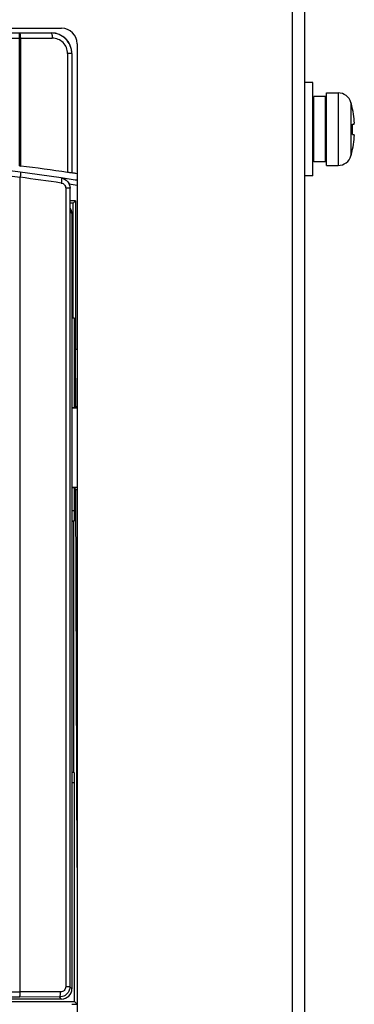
# Model space of a CAD drawing. Header units: millimetres. Extents: x 1117 to 38156, y -1945 to 7303.
# Tile 152 of 256: x 5592 to 5625, y 745 to 840. Entities that reach past the tile are written whole.
import ezdxf

# ---------------------------------------------------------------- set-up
doc = ezdxf.new("R2010")
doc.units = ezdxf.units.MM

msp = doc.modelspace()

# ---------------------------------------------------------------- linework, layer by layer
at = {"linetype": 'Continuous'}
for p, q in [((5619.911, 887.6), (5619.911, 469.6)), ((5618.711, 874.6), (5618.711, 484.1)), ((5529.411, 839.35), (5596.411, 839.35)), ((5530.411, 838.9), (5595.411, 838.9)), ((5533.363, 838.374), (5592.46, 838.374)), ((5592.362, 838.874), (5533.461, 838.874)), ((5592.362, 838.874), (5595.411, 838.884)), ((5592.362, 826.054), (5592.362, 838.874)), ((5592.46, 838.374), (5595.509, 838.384)), ((5592.46, 826.042), (5592.46, 838.374)), ((5595.411, 838.9), (5595.411, 838.884)), ((5597.911, 837.85), (5597.911, 669.35)), ((5597.411, 836.9), (5596.999, 836.9)), ((5596.999, 836.9), (5596.999, 825.432)), ((5597.401, 836.9), (5597.401, 825.377)), ((5597.411, 836.9), (5597.411, 825.381)), ((5620.711, 834.1), (5619.911, 834.1)), ((5620.711, 825.1), (5620.711, 834.1)), ((5621.911, 832.75), (5620.811, 832.75)), ((5620.811, 826.45), (5620.811, 832.75)), ((5621.911, 826.45), (5621.911, 832.75)), ((5622.011, 833.1), (5623.14, 833.1)), ((5622.011, 826.1), (5622.011, 833.1)), ((5623.14, 833.1), (5623.14, 826.1)), ((5620.711, 831.6), (5620.811, 831.6)), ((5621.911, 831.6), (5622.011, 831.6)), ((5624.386, 832.171), (5624.386, 827.028)), ((5624.539, 831.522), (5624.552, 831.529)), ((5624.539, 830.1), (5624.691, 830.1)), ((5624.539, 829.1), (5624.691, 829.1)), ((5624.552, 827.671), (5624.539, 827.678)), ((5620.711, 827.6), (5620.811, 827.6)), ((5621.911, 827.6), (5622.011, 827.6)), ((5592.362, 826.054), (5592.46, 826.042)), ((5621.911, 826.45), (5620.811, 826.45)), ((5622.011, 826.1), (5623.14, 826.1)), ((5592.411, 746.359), (5592.411, 824.943)), ((5597.411, 825.381), (5597.401, 825.377)), ((5620.711, 825.1), (5619.911, 825.1)), ((5597.217, 823.911), (5596.815, 823.911)), ((5596.815, 823.911), (5596.815, 746.844)), ((5597.217, 823.911), (5597.217, 746.836)), ((5597.237, 823.908), (5597.217, 823.911)), ((5597.237, 821.624), (5597.237, 823.908)), ((5597.763, 822.697), (5597.237, 822.697)), ((5597.522, 822.457), (5597.237, 822.457)), ((5597.763, 822.697), (5597.522, 822.457)), ((5597.522, 811.35), (5597.522, 822.457)), ((5597.763, 822.697), (5597.763, 808.35)), ((5597.411, 821.449), (5597.237, 821.624)), ((5597.411, 821.45), (5597.411, 746.65)), ((5597.658, 811.35), (5597.411, 811.35)), ((5597.658, 802.716), (5597.658, 811.35)), ((5597.911, 808.35), (5597.763, 808.35)), ((5597.779, 802.838), (5597.763, 808.35)), ((5597.658, 802.716), (5597.411, 802.716)), ((5597.928, 802.69), (5597.411, 802.69)), ((5597.779, 802.838), (5597.658, 802.716)), ((5597.779, 802.838), (5597.911, 802.838)), ((5597.928, 795.009), (5597.411, 795.009)), ((5597.658, 794.983), (5597.411, 794.983)), ((5597.803, 794.838), (5597.658, 794.983)), ((5597.658, 792.794), (5597.658, 794.983)), ((5597.803, 794.838), (5597.911, 794.838)), ((5597.911, 758.35), (5597.803, 794.838)), ((5597.411, 792.794), (5597.658, 792.794)), ((5597.411, 791.794), (5597.641, 791.794)), ((5597.597, 791.75), (5597.411, 791.75)), ((5597.641, 791.794), (5597.597, 791.75)), ((5597.597, 767.55), (5597.597, 791.75)), ((5597.411, 767.55), (5597.597, 767.55)), ((5597.641, 767.506), (5597.411, 767.506)), ((5597.641, 767.506), (5597.597, 767.55)), ((5597.658, 766.506), (5597.411, 766.506)), ((5597.658, 745.403), (5597.658, 766.506)), ((5533.411, 746.359), (5592.411, 746.359)), ((5596.313, 746.346), (5592.411, 746.36)), ((5597.217, 746.844), (5596.815, 746.844)), ((5597.411, 746.65), (5597.217, 746.844)), ((5533.461, 745.859), (5592.362, 745.859)), ((5596.411, 745.65), (5588.911, 745.65)), ((5588.911, 745.403), (5597.658, 745.403)), ((5596.215, 745.846), (5592.362, 745.859)), ((5596.411, 745.65), (5596.215, 745.846)), ((5597.411, 745.15), (5597.911, 745.15)), ((5597.911, 745.15), (5597.658, 745.403))]:
    msp.add_line(p, q, dxfattribs=at)
msp.add_lwpolyline([(5592.412, 824.956), (5592.412, 824.952), (5592.411, 824.947), (5592.411, 824.943)], dxfattribs=at)
for centre, radius, start, end in [((5596.411, 837.85), 1.5, 0, 90), ((5595.411, 836.9), 2, 0, 90), ((5595.416, 836.9), 1.984, 0.00071, 90.14925), ((5595.514, 836.9), 1.484, 0.00066, 90.19971), ((5623.14, 831.8), 1.3, 16.60155, 90), ((5615.761, 829.6), 9, 12.37783, 16.60155), ((5615.761, 829.6), 8.986, 6.38928, 12.34968), ((5620.251, 830.102), 4.469, 5.45364, 6.39183), ((5614.655, 829.6), 9.897, 1.73631, 2.89474), ((5614.651, 829.6), 9.901, 1.32594, 1.73637), ((5614.649, 829.6), 9.903, 0.57862, 1.32593), ((5614.647, 829.6), 9.905, 359.42138, 0.57862), ((5614.655, 829.6), 9.897, 357.10526, 358.26369), ((5614.651, 829.6), 9.901, 358.26363, 358.67406), ((5614.649, 829.6), 9.903, 358.67407, 359.42138), ((5620.251, 829.097), 4.468, 353.60815, 354.54865), ((5615.761, 829.6), 9, 343.39845, 347.62217), ((5615.761, 829.6), 8.986, 347.65032, 353.61072), ((5562.911, 597.683), 229.667, 81.62538, 98.37462), ((5562.911, 597.683), 229.167, 82.60395, 97.39605), ((5623.14, 827.4), 1.3, 270, 343.39845), ((5563.009, 597.679), 229.171, 81.62539, 82.62846), ((5562.911, 597.683), 229.667, 81.23426, 81.61894), ((5562.911, 592.025), 235.875, 81.46593, 81.6912), ((5562.911, 592.025), 235.892, 81.46737, 81.59015), ((5562.911, 597.683), 229.167, 81.21499, 81.41083)]:
    msp.add_arc(centre, radius, start, end, dxfattribs=at)
for centre, major_axis, ratio, start_param, end_param in [((5563.323, 592.025), (235.824, 0), 0.999998, 1.427505, 1.446926), ((5596.411, 821.45), (-0.707, -0.707), 0.999695, 8.639532, 9.231881), ((5596.411, 821.45), (0.707, -0.707), 0.999695, 1.099447, 1.377542), ((5596.411, 821.45), (-0.707, 0.707), 0.999695, -2.356347, -2.042145), ((5597.641, 792.794), (0, 1), 0.017455, -3.124139, -1.570796), ((5597.641, 766.506), (0, 1), 0.017455, -1.570796, -0.017453), ((5596.411, 746.65), (-0.707, 0.707), 0.999695, 2.356347, 3.926839), ((5596.411, 746.65), (0.707, -0.707), 0.999695, -0.785246, 0.15704)]:
    msp.add_ellipse(centre, major_axis=major_axis, ratio=ratio, start_param=start_param, end_param=end_param, dxfattribs=at)
for points, knots in [([(5592.46, 838.374), (5592.46, 838.437), (5592.455, 838.553), (5592.435, 838.711), (5592.412, 838.811), (5592.38, 838.872), (5592.362, 838.874)], [0, 0, 0, 0, 0.364204, 0.676479, 0.894427, 1, 1, 1, 1]), ([(5595.411, 838.884), (5595.429, 838.883), (5595.462, 838.821), (5595.484, 838.722), (5595.505, 838.564), (5595.509, 838.447), (5595.509, 838.384)], [0, 0, 0, 0, 0.10556, 0.323493, 0.635838, 1, 1, 1, 1]), ([(5624.699, 830.105), (5624.703, 830.111), (5624.707, 830.127), (5624.712, 830.157), (5624.714, 830.198), (5624.715, 830.272), (5624.711, 830.383), (5624.704, 830.477), (5624.699, 830.527)], [0, 0, 0, 0, 0.044958, 0.116675, 0.214663, 0.336893, 0.641584, 1, 1, 1, 1]), ([(5624.691, 830.1), (5624.692, 830.1), (5624.695, 830.1), (5624.698, 830.103), (5624.699, 830.105)], [0, 0, 0, 0, 0.21389, 1, 1, 1, 1]), ([(5624.699, 829.095), (5624.699, 829.095), (5624.697, 829.098), (5624.694, 829.1), (5624.691, 829.1)], [0, 0, 0, 0, 0.309637, 1, 1, 1, 1]), ([(5624.699, 828.673), (5624.704, 828.723), (5624.711, 828.817), (5624.715, 828.928), (5624.714, 829.002), (5624.712, 829.043), (5624.707, 829.073), (5624.702, 829.089), (5624.699, 829.095)], [0, 0, 0, 0, 0.358537, 0.663274, 0.785494, 0.883448, 0.95511, 1, 1, 1, 1]), ([(5592.426, 825.445), (5592.43, 825.445), (5592.437, 825.429), (5592.443, 825.383), (5592.443, 825.282), (5592.432, 825.133), (5592.42, 825.018), (5592.412, 824.956)], [0, 0, 0, 0, 0.026707, 0.085133, 0.299693, 0.619962, 1, 1, 1, 1]), ([(5596.361, 824.901), (5596.591, 824.867), (5597.042, 824.625), (5597.217, 824.144), (5597.217, 823.911)], [0, 0, 0, 0, 0.499441, 1, 1, 1, 1]), ([(5596.361, 824.901), (5596.364, 824.9), (5596.381, 824.893), (5596.387, 824.873), (5596.392, 824.859)], [0, 0, 0, 0, 0.179588, 1, 1, 1, 1]), ([(5596.382, 824.898), (5596.612, 824.864), (5597.062, 824.622), (5597.237, 824.141), (5597.237, 823.908)], [0, 0, 0, 0, 0.500004, 1, 1, 1, 1]), ([(5596.392, 824.859), (5596.41, 824.801), (5596.411, 824.646), (5596.399, 824.496), (5596.386, 824.406)], [0, 0, 0, 0, 0.403015, 1, 1, 1, 1]), ([(5597.401, 825.377), (5597.398, 825.376), (5597.387, 825.379), (5597.365, 825.38), (5597.329, 825.386), (5597.257, 825.395), (5597.146, 825.411), (5597.051, 825.424), (5596.999, 825.432)], [0, 0, 0, 0, 0.021535, 0.0783, 0.168753, 0.289916, 0.609523, 1, 1, 1, 1]), ([(5596.386, 824.406), (5596.501, 824.389), (5596.726, 824.269), (5596.815, 824.028), (5596.815, 823.911)], [0, 0, 0, 0, 0.497246, 1, 1, 1, 1]), ([(5592.362, 745.859), (5592.366, 745.86), (5592.375, 745.877), (5592.382, 745.904), (5592.39, 745.952), (5592.4, 746.041), (5592.409, 746.179), (5592.411, 746.296), (5592.411, 746.359)], [0, 0, 0, 0, 0.028788, 0.08943, 0.182962, 0.306386, 0.625302, 1, 1, 1, 1]), ([(5597.119, 746.413), (5597.039, 746.246), (5596.778, 745.952), (5596.4, 745.846), (5596.215, 745.846)], [0, 0, 0, 0, 0.500356, 1, 1, 1, 1]), ([(5596.215, 745.846), (5596.233, 745.848), (5596.266, 745.909), (5596.288, 746.008), (5596.309, 746.166), (5596.313, 746.283), (5596.313, 746.346)], [0, 0, 0, 0, 0.10556, 0.323492, 0.635838, 1, 1, 1, 1]), ([(5596.815, 746.844), (5596.815, 746.716), (5596.706, 746.45), (5596.44, 746.345), (5596.313, 746.346)], [0, 0, 0, 0, 0.502917, 1, 1, 1, 1])]:
    msp.add_open_spline(points, degree=3, knots=knots, dxfattribs=at)
msp.add_open_spline([(5597.217, 746.836), (5597.216, 746.691), (5597.181, 746.543), (5597.119, 746.413)], degree=3, dxfattribs=at)

doc.saveas('drawing.dxf')
